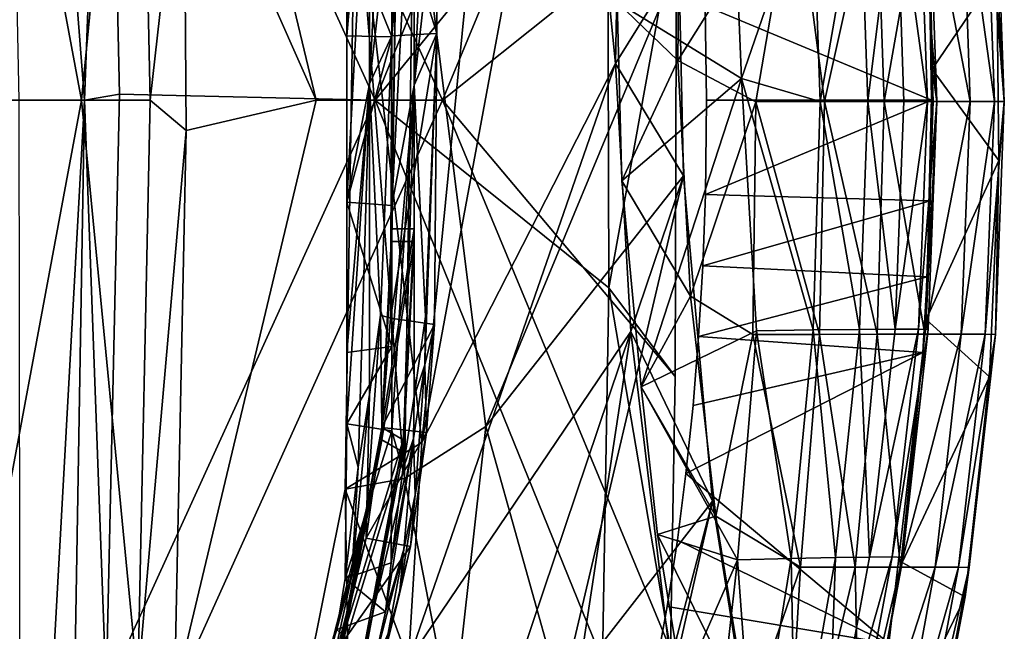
# Model space of a CAD drawing. Header units: inches. Extents: x -6.5 to 6.5, y -4.4 to 4.5.
# Tile 18 of 22: x 4.8 to 6.5, y -0.9 to 0.1. Entities that reach past the tile are written whole.
import ezdxf

# ---------------------------------------------------------------- set-up
doc = ezdxf.new("R2010")
doc.units = ezdxf.units.IN
doc.layers.get('0').update_dxf_attribs({"true_color": 0xc2ced6})

msp = doc.modelspace()

# ---------------------------------------------------------------- linework, layer by layer
for points in [[(5.4724, -0.2201), (5.5118, -0.2201), (5.5118, 2.4881), (5.4724, -0.2201)], [(5.5118, 2.4881), (5.4724, 2.4881), (5.4724, -0.2201), (5.5118, 2.4881)], [(5.4724, 2.4881), (5.4724, 2.4663), (5.4724, -0.242), (5.4724, 2.4881)], [(5.4724, -0.242), (5.4724, -0.2201), (5.4724, 2.4881), (5.4724, -0.242)], [(5.5118, -0.242), (5.5118, 2.4663), (5.5118, 2.4881), (5.5118, -0.242)], [(5.5118, 2.4881), (5.5118, -0.2201), (5.5118, -0.242), (5.5118, 2.4881)], [(5.5118, 2.4663), (5.5118, -0.242), (5.4724, -0.242), (5.5118, 2.4663)], [(5.4724, -0.242), (5.4724, 2.4663), (5.5118, 2.4663), (5.4724, -0.242)], [(4.7776, 2.0108), (4.8189, 0.0054), (4.934, 0.0054), (4.7776, 2.0108)], [(4.934, 0.0054), (4.9724, 1.0407), (4.7776, 2.0108), (4.934, 0.0054)], [(4.934, 0.0054), (4.9954, 0.016), (4.9724, 1.0407), (4.934, 0.0054)], [(4.9724, 1.0407), (4.9954, 0.016), (5.4431, 0.0054), (4.9724, 1.0407)], [(5.8417, 0.9882), (4.9724, 1.0407), (5.4431, 0.0054), (5.8417, 0.9882)], [(5.3396, 0.0054), (5.1079, 0.5288), (5.0904, 1.0452), (5.3396, 0.0054)], [(5.561, 0.0054), (5.3396, 0.0054), (5.0904, 1.0452), (5.561, 0.0054)], [(5.0904, 1.0452), (5.9605, 0.9679), (5.561, 0.0054), (5.0904, 1.0452)], [(4.9288, 0.0054), (4.7408, 1.0126), (5.0274, 1.0263), (4.9288, 0.0054)], [(5.0274, 1.0263), (5.049, 0.0054), (4.9288, 0.0054), (5.0274, 1.0263)], [(5.0274, 1.0263), (5.1079, 0.5288), (5.049, 0.0054), (5.0274, 1.0263)], [(4.7602, 0.0054), (4.7408, 1.0126), (4.9288, 0.0054), (4.7602, 0.0054)], [(5.8503, 0.5056), (5.8417, 0.9882), (5.4431, 0.0054), (5.8503, 0.5056)], [(5.9709, 0.3332), (5.561, 0.0054), (5.9605, 0.9679), (5.9709, 0.3332)], [(5.5249, -0.5945), (5.4082, 0.4271), (5.6748, 0.9286), (5.5249, -0.5945)], [(5.5249, -0.5945), (5.6748, 0.9286), (5.7882, 0.8277), (5.5249, -0.5945)], [(5.4331, 0.8508), (5.3937, 0.3125), (5.3937, 0.1183), (5.4331, 0.8508)], [(5.4331, 0.5776), (5.4331, 0.8508), (5.3937, 0.1183), (5.4331, 0.5776)], [(5.4724, 0.3119), (5.5118, 0.8493), (5.4724, 0.1162), (5.4724, 0.3119)], [(5.4724, 0.1162), (5.5118, 0.8493), (5.5118, 0.5759), (5.4724, 0.1162)], [(5.7882, 0.8277), (5.8644, 0.0695), (5.5249, -0.5945), (5.7882, 0.8277)], [(5.8644, 0.0695), (5.7882, 0.8277), (5.8734, 0.5615), (5.8644, 0.0695)], [(5.4724, 0.7954), (5.4331, 0.5776), (5.4331, 0.0338), (5.4724, 0.7954)], [(5.4331, 0.0338), (5.4724, 0.3751), (5.4724, 0.7954), (5.4331, 0.0338)], [(5.5511, 0.7984), (5.551, 0.3811), (5.5117, 0.0316), (5.5511, 0.7984)], [(5.5117, 0.0316), (5.5118, 0.5759), (5.5511, 0.7984), (5.5117, 0.0316)], [(5.4331, 0.0338), (5.4331, 0.5776), (5.3937, -0.1731), (5.4331, 0.0338)], [(5.4331, 0.5776), (5.3937, 0.1183), (5.3937, -0.1731), (5.4331, 0.5776)], [(5.5118, 0.5759), (5.4724, -0.1789), (5.4724, 0.1162), (5.5118, 0.5759)], [(5.4724, -0.1789), (5.5118, 0.5759), (5.5117, 0.0316), (5.4724, -0.1789)], [(5.9753, 0.2483), (5.8644, 0.0695), (5.8734, 0.5615), (5.9753, 0.2483)], [(5.049, 0.0054), (5.1079, 0.5288), (5.1122, -0.0478), (5.049, 0.0054)], [(5.1079, 0.5288), (5.3396, 0.0054), (5.1122, -0.0478), (5.1079, 0.5288)], [(5.8527, -0.3234), (5.8503, 0.5056), (5.4431, 0.0054), (5.8527, -0.3234)], [(5.9709, 0.3332), (5.8503, 0.5056), (5.8527, -0.3234), (5.9709, 0.3332)], [(5.4082, 0.4271), (5.4948, -0.6578), (5.5118, 0.4376), (5.4082, 0.4271)], [(5.5118, 0.4376), (5.4948, -0.6578), (5.6372, -0.5666), (5.5118, 0.4376)], [(5.9753, 0.2483), (5.5118, 0.4376), (5.6372, -0.5666), (5.9753, 0.2483)], [(6.4129, 0.402), (6.4041, 0.4358), (6.4187, 0.0598), (6.4129, 0.402)], [(6.5322, 0.2273), (6.4187, 0.0598), (6.4041, 0.4358), (6.5322, 0.2273)], [(5.4082, 0.4271), (5.5249, -0.5945), (5.3907, -0.676), (5.4082, 0.4271)], [(5.4082, 0.4271), (5.3907, -0.676), (5.4948, -0.6578), (5.4082, 0.4271)], [(5.9768, 0.4303), (5.8674, 0.177), (5.9734, 0.0752), (5.9768, 0.4303)], [(6.1785, 0.4018), (5.9768, 0.4303), (5.9734, 0.0752), (6.1785, 0.4018)], [(5.9734, 0.0752), (6.1101, 0.0027), (6.1785, 0.4018), (5.9734, 0.0752)], [(6.0848, 0.0434), (6.0705, 0.3967), (6.2088, 0.403), (6.0848, 0.0434)], [(6.2088, 0.403), (6.2225, 0.003), (6.0848, 0.0434), (6.2088, 0.403)], [(6.1101, 0.0027), (6.2306, 0.003), (6.1785, 0.4018), (6.1101, 0.0027)], [(6.3206, 0.4111), (6.1785, 0.4018), (6.2306, 0.003), (6.3206, 0.4111)], [(6.2225, 0.003), (6.2088, 0.403), (6.2924, 0.4028), (6.2225, 0.003)], [(6.2924, 0.4028), (6.3061, 0.0034), (6.2225, 0.003), (6.2924, 0.4028)], [(6.2306, 0.003), (6.3347, 0.0032), (6.3206, 0.4111), (6.2306, 0.003)], [(6.3061, 0.0034), (6.2924, 0.4028), (6.3556, 0.4025), (6.3061, 0.0034)], [(6.3556, 0.4025), (6.3695, 0.0035), (6.3061, 0.0034), (6.3556, 0.4025)], [(6.4065, 0.4112), (6.3206, 0.4111), (6.3347, 0.0032), (6.4065, 0.4112)], [(6.3347, 0.0032), (6.4205, 0.0033), (6.4065, 0.4112), (6.3347, 0.0032)], [(6.3556, 0.4025), (6.3963, 0.4022), (6.4105, 0.0034), (6.3556, 0.4025)], [(6.4105, 0.0034), (6.3695, 0.0035), (6.3556, 0.4025), (6.4105, 0.0034)], [(6.3963, 0.4022), (6.4129, 0.402), (6.4272, 0.003), (6.3963, 0.4022)], [(6.4272, 0.003), (6.4105, 0.0034), (6.3963, 0.4022), (6.4272, 0.003)], [(6.4065, 0.4112), (6.4205, 0.0033), (6.4856, 0.0033), (6.4065, 0.4112)], [(6.4856, 0.0033), (6.4715, 0.4111), (6.4065, 0.4112), (6.4856, 0.0033)], [(6.4187, 0.0598), (6.4272, 0.003), (6.4129, 0.402), (6.4187, 0.0598)], [(6.4715, 0.4111), (6.4856, 0.0033), (6.528, 0.0032), (6.4715, 0.4111)], [(6.528, 0.0032), (6.5135, 0.411), (6.4715, 0.4111), (6.528, 0.0032)], [(6.5135, 0.411), (6.528, 0.0032), (6.5453, 0.0029), (6.5135, 0.411)], [(6.5453, 0.0029), (6.5306, 0.4107), (6.5135, 0.411), (6.5453, 0.0029)], [(6.5453, 0.0029), (6.5322, 0.2273), (6.5306, 0.4107), (6.5453, 0.0029)], [(5.5514, 0.1223), (5.551, 0.3811), (5.4724, 0.3751), (5.5514, 0.1223)], [(5.551, 0.3811), (5.5514, 0.1223), (5.5117, 0.0316), (5.551, 0.3811)], [(6.0705, 0.3967), (6.0848, 0.0434), (5.8674, 0.177), (6.0705, 0.3967)], [(5.4331, 0.0338), (5.4724, 0.1184), (5.4724, 0.3751), (5.4331, 0.0338)], [(5.4724, 0.3751), (5.4724, 0.1184), (5.5514, 0.1223), (5.4724, 0.3751)], [(5.561, 0.0054), (5.9709, 0.3332), (5.9688, -0.4788), (5.561, 0.0054)], [(5.9709, 0.3332), (5.8527, -0.3234), (5.9688, -0.4788), (5.9709, 0.3332)], [(5.4724, 0.1162), (5.3937, 0.1183), (5.3937, 0.3125), (5.4724, 0.1162)], [(5.3937, 0.3125), (5.4724, 0.3119), (5.4724, 0.1162), (5.3937, 0.3125)], [(5.6372, -0.5666), (5.9835, -0.127), (5.9753, 0.2483), (5.6372, -0.5666)], [(5.9753, 0.2483), (5.9835, -0.127), (5.8644, 0.0695), (5.9753, 0.2483)], [(6.4187, 0.0598), (6.5322, 0.2273), (6.5355, -0.1006), (6.4187, 0.0598)], [(6.5355, -0.1006), (6.5322, 0.2273), (6.5453, 0.0029), (6.5355, -0.1006)], [(5.8753, -0.1357), (5.8674, 0.177), (6.0848, 0.0434), (5.8753, -0.1357)], [(5.8753, -0.1357), (5.9734, 0.0752), (5.8674, 0.177), (5.8753, -0.1357)], [(6.4151, 0.1815), (6.0215, 0.1706), (6.4176, 0.0053), (6.4151, 0.1815)], [(6.4151, 0.1815), (6.4176, 0.0053), (6.0215, 0.1706), (6.4151, 0.1815)], [(6.4151, 0.1815), (6.4151, 0.1815), (6.4176, 0.0053), (6.4151, 0.1815)], [(6.4176, 0.0053), (6.4176, 0.0053), (6.4151, 0.1815), (6.4176, 0.0053)], [(6.0239, 0.0052), (6.0215, 0.1706), (6.0215, 0.1706), (6.0239, 0.0052)], [(6.0215, 0.1706), (6.0239, 0.0052), (6.0239, 0.0052), (6.0215, 0.1706)], [(6.0239, 0.0052), (6.4176, 0.0053), (6.0215, 0.1706), (6.0239, 0.0052)], [(6.0239, 0.0052), (6.0215, 0.1706), (6.4176, 0.0053), (6.0239, 0.0052)], [(5.4703, -0.3768), (5.5514, 0.1223), (5.4724, 0.1184), (5.4703, -0.3768)], [(5.5514, 0.1223), (5.4703, -0.3768), (5.5472, -0.388), (5.5514, 0.1223)], [(5.5514, 0.1223), (5.5312, -0.3738), (5.5117, 0.0316), (5.5514, 0.1223)], [(5.5514, 0.1223), (5.5303, -0.4583), (5.5312, -0.3738), (5.5514, 0.1223)], [(5.5303, -0.4583), (5.5514, 0.1223), (5.5472, -0.388), (5.5303, -0.4583)], [(5.3937, -0.1731), (5.3937, 0.1183), (5.4724, 0.1162), (5.3937, -0.1731)], [(5.4724, 0.1162), (5.4724, -0.1789), (5.3937, -0.1731), (5.4724, 0.1162)], [(5.4724, 0.1184), (5.4331, 0.0338), (5.4528, -0.3715), (5.4724, 0.1184)], [(5.4703, -0.3768), (5.4724, 0.1184), (5.4528, -0.3715), (5.4703, -0.3768)], [(5.8644, 0.0695), (5.8911, -0.4002), (5.5014, -0.9763), (5.8644, 0.0695)], [(5.5014, -0.9763), (5.5249, -0.5945), (5.8644, 0.0695), (5.5014, -0.9763)], [(5.9835, -0.127), (5.8911, -0.4002), (5.8644, 0.0695), (5.9835, -0.127)], [(5.8753, -0.1357), (5.9957, -0.3379), (5.9734, 0.0752), (5.8753, -0.1357)], [(6.1101, 0.0027), (5.9734, 0.0752), (5.9957, -0.3379), (6.1101, 0.0027)], [(6.4272, 0.003), (6.4187, 0.0598), (6.4082, -0.3791), (6.4272, 0.003)], [(6.5355, -0.1006), (6.4082, -0.3791), (6.4187, 0.0598), (6.5355, -0.1006)], [(5.9092, -0.4968), (5.8753, -0.1357), (6.0848, 0.0434), (5.9092, -0.4968)], [(6.0848, 0.0434), (6.1111, -0.3987), (5.9092, -0.4968), (6.0848, 0.0434)], [(6.0848, 0.0434), (6.2225, 0.003), (6.2102, -0.3973), (6.0848, 0.0434)], [(6.2102, -0.3973), (6.1111, -0.3987), (6.0848, 0.0434), (6.2102, -0.3973)], [(5.3937, -0.1731), (5.3937, -0.437), (5.4331, 0.0338), (5.3937, -0.1731)], [(5.3937, -0.437), (5.3937, -0.5617), (5.4331, 0.0338), (5.3937, -0.437)], [(5.3937, -0.5617), (5.4134, -0.6379), (5.4331, 0.0338), (5.3937, -0.5617)], [(5.4134, -0.6379), (5.4331, -0.5104), (5.4331, 0.0338), (5.4134, -0.6379)], [(5.4331, 0.0338), (5.4331, -0.5104), (5.4528, -0.3715), (5.4331, 0.0338)], [(5.4723, -0.4261), (5.5117, 0.0316), (5.4723, -0.5741), (5.4723, -0.4261)], [(5.5117, 0.0316), (5.4723, -0.4261), (5.4724, -0.1789), (5.5117, 0.0316)], [(5.4919, -0.6424), (5.4723, -0.5741), (5.5117, 0.0316), (5.4919, -0.6424)], [(5.5116, -0.5137), (5.4919, -0.6424), (5.5117, 0.0316), (5.5116, -0.5137)], [(5.5312, -0.3738), (5.5116, -0.5137), (5.5117, 0.0316), (5.5312, -0.3738)], [(4.7602, 0.0054), (4.9288, 0.0054), (4.7408, -1.0018), (4.7602, 0.0054)], [(5.0274, -1.0156), (4.7408, -1.0018), (4.9288, 0.0054), (5.0274, -1.0156)], [(4.8222, -2.0214), (4.934, 0.0054), (4.8189, 0.0054), (4.8222, -2.0214)], [(4.934, 0.0054), (4.8222, -2.0214), (4.8993, -2.0398), (4.934, 0.0054)], [(4.8993, -2.0398), (4.9722, -1.029), (4.934, 0.0054), (4.8993, -2.0398)], [(4.9288, 0.0054), (5.049, 0.0054), (5.0274, -1.0156), (4.9288, 0.0054)], [(4.934, 0.0054), (4.9722, -1.029), (4.9954, 0.016), (4.934, 0.0054)], [(4.9722, -1.029), (5.4431, 0.0054), (4.9954, 0.016), (4.9722, -1.029)], [(5.8417, -0.9774), (5.4431, 0.0054), (4.9722, -1.029), (5.8417, -0.9774)], [(5.0274, -1.0156), (5.049, 0.0054), (5.1122, -0.0478), (5.0274, -1.0156)], [(5.3396, 0.0054), (5.0917, -1.0347), (5.1122, -0.0478), (5.3396, 0.0054)], [(5.0917, -1.0347), (5.3396, 0.0054), (5.561, 0.0054), (5.0917, -1.0347)], [(5.9605, -0.9571), (5.0917, -1.0347), (5.561, 0.0054), (5.9605, -0.9571)], [(5.8527, -0.3234), (5.4431, 0.0054), (5.8417, -0.9774), (5.8527, -0.3234)], [(5.9688, -0.4788), (5.9605, -0.9571), (5.561, 0.0054), (5.9688, -0.4788)], [(5.9957, -0.3379), (6.1048, -0.4053), (6.1101, 0.0027), (5.9957, -0.3379)], [(6.0218, -0.1601), (6.4154, -0.1708), (6.4176, 0.0053), (6.0218, -0.1601)], [(6.0239, 0.0052), (6.0218, -0.1601), (6.4176, 0.0053), (6.0239, 0.0052)], [(6.0218, -0.1601), (6.4176, 0.0053), (6.4154, -0.1708), (6.0218, -0.1601)], [(6.0239, 0.0052), (6.4176, 0.0053), (6.0218, -0.1601), (6.0239, 0.0052)], [(6.0218, -0.1601), (6.0239, 0.0052), (6.0218, -0.1601), (6.0218, -0.1601)], [(6.0239, 0.0052), (6.0239, 0.0052), (6.0218, -0.1601), (6.0239, 0.0052)], [(6.1101, 0.0027), (6.1048, -0.4053), (6.2213, -0.405), (6.1101, 0.0027)], [(6.2213, -0.405), (6.2306, 0.003), (6.1101, 0.0027), (6.2213, -0.405)], [(6.2918, -0.3962), (6.2102, -0.3973), (6.2225, 0.003), (6.2918, -0.3962)], [(6.2306, 0.003), (6.2213, -0.405), (6.3225, -0.4048), (6.2306, 0.003)], [(6.2225, 0.003), (6.3061, 0.0034), (6.2918, -0.3962), (6.2225, 0.003)], [(6.3225, -0.4048), (6.3347, 0.0032), (6.2306, 0.003), (6.3225, -0.4048)], [(6.354, -0.3957), (6.2918, -0.3962), (6.3061, 0.0034), (6.354, -0.3957)], [(6.3061, 0.0034), (6.3695, 0.0035), (6.354, -0.3957), (6.3061, 0.0034)], [(6.3347, 0.0032), (6.3225, -0.4048), (6.4061, -0.4047), (6.3347, 0.0032)], [(6.4061, -0.4047), (6.4205, 0.0033), (6.3347, 0.0032), (6.4061, -0.4047)], [(6.354, -0.3957), (6.3695, 0.0035), (6.4105, 0.0034), (6.354, -0.3957)], [(6.4105, 0.0034), (6.3947, -0.3956), (6.354, -0.3957), (6.4105, 0.0034)], [(6.3947, -0.3956), (6.4105, 0.0034), (6.4272, 0.003), (6.3947, -0.3956)], [(6.4272, 0.003), (6.4119, -0.3962), (6.3947, -0.3956), (6.4272, 0.003)], [(6.4856, 0.0033), (6.4205, 0.0033), (6.4061, -0.4047), (6.4856, 0.0033)], [(6.4061, -0.4047), (6.4699, -0.4047), (6.4856, 0.0033), (6.4061, -0.4047)], [(6.4082, -0.3791), (6.4119, -0.3962), (6.4272, 0.003), (6.4082, -0.3791)], [(6.4154, -0.1708), (6.4154, -0.1708), (6.4176, 0.0053), (6.4154, -0.1708)], [(6.4176, 0.0053), (6.4176, 0.0053), (6.4154, -0.1708), (6.4176, 0.0053)], [(6.528, 0.0032), (6.4856, 0.0033), (6.4699, -0.4047), (6.528, 0.0032)], [(6.4699, -0.4047), (6.5118, -0.4049), (6.528, 0.0032), (6.4699, -0.4047)], [(6.5453, 0.0029), (6.528, 0.0032), (6.5118, -0.4049), (6.5453, 0.0029)], [(6.5118, -0.4049), (6.5296, -0.4051), (6.5453, 0.0029), (6.5118, -0.4049)], [(6.5355, -0.1006), (6.5453, 0.0029), (6.5296, -0.4051), (6.5355, -0.1006)], [(5.1122, -0.0478), (5.0917, -1.0347), (5.0274, -1.0156), (5.1122, -0.0478)], [(6.5355, -0.1006), (6.5195, -0.4794), (6.4082, -0.3791), (6.5355, -0.1006)], [(6.5296, -0.4051), (6.5195, -0.4794), (6.5355, -0.1006), (6.5296, -0.4051)], [(5.9835, -0.127), (5.6372, -0.5666), (5.7692, -1.0385), (5.9835, -0.127)], [(5.7692, -1.0385), (6.034, -0.6974), (5.9835, -0.127), (5.7692, -1.0385)], [(5.8753, -0.1357), (5.9092, -0.4968), (5.9957, -0.3379), (5.8753, -0.1357)], [(5.9835, -0.127), (6.034, -0.6974), (5.8911, -0.4002), (5.9835, -0.127)], [(6.0218, -0.1601), (6.0218, -0.1601), (6.0171, -0.285), (6.0218, -0.1601)], [(6.0171, -0.285), (6.0171, -0.285), (6.0218, -0.1601), (6.0171, -0.285)], [(6.4154, -0.1708), (6.0218, -0.1601), (6.0171, -0.285), (6.4154, -0.1708)], [(6.4154, -0.1708), (6.0171, -0.285), (6.0218, -0.1601), (6.4154, -0.1708)], [(6.4104, -0.3039), (6.4154, -0.1708), (6.0171, -0.285), (6.4104, -0.3039)], [(6.4104, -0.3039), (6.0171, -0.285), (6.4154, -0.1708), (6.4104, -0.3039)], [(6.4104, -0.3039), (6.4104, -0.3039), (6.4154, -0.1708), (6.4104, -0.3039)], [(6.4154, -0.1708), (6.4154, -0.1708), (6.4104, -0.3039), (6.4154, -0.1708)], [(5.3937, -0.437), (5.3937, -0.1731), (5.4723, -0.4261), (5.3937, -0.437)], [(5.3937, -0.1731), (5.4724, -0.1789), (5.4723, -0.4261), (5.3937, -0.1731)], [(5.5118, -0.2201), (5.4724, -0.2201), (5.4551, -0.5682), (5.5118, -0.2201)], [(5.4923, -0.5896), (5.5118, -0.2201), (5.4551, -0.5682), (5.4923, -0.5896)], [(5.4724, -0.2201), (5.4724, -0.242), (5.4551, -0.5901), (5.4724, -0.2201)], [(5.4551, -0.5901), (5.4551, -0.5682), (5.4724, -0.2201), (5.4551, -0.5901)], [(5.5118, -0.242), (5.5118, -0.2201), (5.4923, -0.5896), (5.5118, -0.242)], [(5.5118, -0.242), (5.4551, -0.5901), (5.4724, -0.242), (5.5118, -0.242)], [(5.4923, -0.6114), (5.4551, -0.5901), (5.5118, -0.242), (5.4923, -0.6114)], [(5.4923, -0.5896), (5.4923, -0.6114), (5.5118, -0.242), (5.4923, -0.5896)], [(6.0171, -0.285), (6.0098, -0.4088), (6.0171, -0.285), (6.0171, -0.285)], [(6.0171, -0.285), (6.0098, -0.4088), (6.0098, -0.4088), (6.0171, -0.285)], [(6.4104, -0.3039), (6.0171, -0.285), (6.0098, -0.4088), (6.4104, -0.3039)], [(6.4104, -0.3039), (6.0098, -0.4088), (6.0171, -0.285), (6.4104, -0.3039)], [(6.0098, -0.4088), (6.4026, -0.4365), (6.4104, -0.3039), (6.0098, -0.4088)], [(6.0098, -0.4088), (6.4104, -0.3039), (6.4026, -0.4365), (6.0098, -0.4088)], [(6.4026, -0.4365), (6.4026, -0.4365), (6.4104, -0.3039), (6.4026, -0.4365)], [(6.4104, -0.3039), (6.4104, -0.3039), (6.4026, -0.4365), (6.4104, -0.3039)], [(5.8417, -0.9774), (5.9605, -0.9571), (5.8527, -0.3234), (5.8417, -0.9774)], [(5.9605, -0.9571), (5.9688, -0.4788), (5.8527, -0.3234), (5.9605, -0.9571)], [(5.9092, -0.4968), (6.0402, -0.7236), (5.9957, -0.3379), (5.9092, -0.4968)], [(6.1048, -0.4053), (5.9957, -0.3379), (6.0402, -0.7236), (6.1048, -0.4053)], [(5.4288, -0.7083), (5.4551, -0.5682), (5.4528, -0.3715), (5.4288, -0.7083)], [(5.4528, -0.3715), (5.4331, -0.5104), (5.4288, -0.7083), (5.4528, -0.3715)], [(5.4703, -0.3768), (5.4528, -0.3715), (5.4551, -0.5682), (5.4703, -0.3768)], [(5.5472, -0.388), (5.4703, -0.3768), (5.4551, -0.5682), (5.5472, -0.388)], [(5.5116, -0.5137), (5.5312, -0.3738), (5.5303, -0.4583), (5.5116, -0.5137)], [(6.4119, -0.3962), (6.4082, -0.3791), (6.3662, -0.8046), (6.4119, -0.3962)], [(6.5195, -0.4794), (6.3662, -0.8046), (6.4082, -0.3791), (6.5195, -0.4794)], [(5.4551, -0.5682), (5.5332, -0.577), (5.5472, -0.388), (5.4551, -0.5682)], [(5.5303, -0.4583), (5.5472, -0.388), (5.5332, -0.577), (5.5303, -0.4583)], [(6.2102, -0.3973), (6.2918, -0.3962), (6.2495, -0.7961), (6.2102, -0.3973)], [(6.3093, -0.7952), (6.2495, -0.7961), (6.2918, -0.3962), (6.3093, -0.7952)], [(6.2918, -0.3962), (6.354, -0.3957), (6.3093, -0.7952), (6.2918, -0.3962)], [(6.3093, -0.7952), (6.354, -0.3957), (6.3947, -0.3956), (6.3093, -0.7952)], [(6.3947, -0.3956), (6.3491, -0.7951), (6.3093, -0.7952), (6.3947, -0.3956)], [(6.3491, -0.7951), (6.3947, -0.3956), (6.4119, -0.3962), (6.3491, -0.7951)], [(6.4119, -0.3962), (6.3671, -0.7958), (6.3491, -0.7951), (6.4119, -0.3962)], [(6.3662, -0.8046), (6.3671, -0.7958), (6.4119, -0.3962), (6.3662, -0.8046)], [(5.6222, -1.1982), (5.5014, -0.9763), (5.8911, -0.4002), (5.6222, -1.1982)], [(5.8911, -0.4002), (5.7532, -1.3082), (5.6222, -1.1982), (5.8911, -0.4002)], [(5.8911, -0.4002), (5.9607, -0.9775), (5.7532, -1.3082), (5.8911, -0.4002)], [(6.034, -0.6974), (5.9607, -0.9775), (5.8911, -0.4002), (6.034, -0.6974)], [(5.9092, -0.4968), (6.1111, -0.3987), (6.0777, -0.7999), (5.9092, -0.4968)], [(6.0098, -0.4088), (6.0098, -0.4088), (6, -0.5299), (6.0098, -0.4088)], [(6.0098, -0.4088), (6, -0.5299), (6, -0.5299), (6.0098, -0.4088)], [(6.4026, -0.4365), (6.0098, -0.4088), (6, -0.5299), (6.4026, -0.4365)], [(6.4026, -0.4365), (6, -0.5299), (6.0098, -0.4088), (6.4026, -0.4365)], [(6.1048, -0.4053), (6.0402, -0.7236), (6.1881, -0.8131), (6.1048, -0.4053)], [(6.1717, -0.7977), (6.0777, -0.7999), (6.1111, -0.3987), (6.1717, -0.7977)], [(6.1881, -0.8131), (6.2213, -0.405), (6.1048, -0.4053), (6.1881, -0.8131)], [(6.1111, -0.3987), (6.2102, -0.3973), (6.1717, -0.7977), (6.1111, -0.3987)], [(6.2495, -0.7961), (6.1717, -0.7977), (6.2102, -0.3973), (6.2495, -0.7961)], [(6.2213, -0.405), (6.1881, -0.8131), (6.2838, -0.8129), (6.2213, -0.405)], [(6.2838, -0.8129), (6.3225, -0.4048), (6.2213, -0.405), (6.2838, -0.8129)], [(6.3225, -0.4048), (6.2838, -0.8129), (6.3633, -0.8129), (6.3225, -0.4048)], [(6.3633, -0.8129), (6.4061, -0.4047), (6.3225, -0.4048), (6.3633, -0.8129)], [(6.4699, -0.4047), (6.4061, -0.4047), (6.3633, -0.8129), (6.4699, -0.4047)], [(6.3633, -0.8129), (6.4244, -0.8129), (6.4699, -0.4047), (6.3633, -0.8129)], [(6.5118, -0.4049), (6.4699, -0.4047), (6.4244, -0.8129), (6.5118, -0.4049)], [(6.4244, -0.8129), (6.4653, -0.813), (6.5118, -0.4049), (6.4244, -0.8129)], [(6.5296, -0.4051), (6.5118, -0.4049), (6.4653, -0.813), (6.5296, -0.4051)], [(6.4653, -0.813), (6.4838, -0.8133), (6.5296, -0.4051), (6.4653, -0.813)], [(6.5195, -0.4794), (6.5296, -0.4051), (6.4838, -0.8133), (6.5195, -0.4794)], [(5.3937, -0.5617), (5.3937, -0.437), (5.4723, -0.4261), (5.3937, -0.5617)], [(5.3937, -0.5617), (5.4723, -0.4261), (5.4723, -0.5741), (5.3937, -0.5617)], [(6.3432, -0.9467), (6.4026, -0.4365), (5.9877, -0.6486), (6.3432, -0.9467)], [(6.4026, -0.4365), (6, -0.5299), (5.9877, -0.6486), (6.4026, -0.4365)], [(6.3432, -0.9467), (5.9877, -0.6486), (6.4026, -0.4365), (6.3432, -0.9467)], [(6.4026, -0.4365), (5.9877, -0.6486), (6, -0.5299), (6.4026, -0.4365)], [(6.3432, -0.9467), (6.3432, -0.9467), (6.4026, -0.4365), (6.3432, -0.9467)], [(6.4026, -0.4365), (6.4026, -0.4365), (6.3432, -0.9467), (6.4026, -0.4365)], [(5.5101, -0.5877), (5.5303, -0.4583), (5.5133, -0.6863), (5.5101, -0.5877)], [(5.5101, -0.5877), (5.5116, -0.5137), (5.5303, -0.4583), (5.5101, -0.5877)], [(5.5332, -0.577), (5.5133, -0.6863), (5.5303, -0.4583), (5.5332, -0.577)], [(6.5195, -0.4794), (6.4766, -0.8651), (6.3662, -0.8046), (6.5195, -0.4794)], [(6.4838, -0.8133), (6.4766, -0.8651), (6.5195, -0.4794), (6.4838, -0.8133)], [(6.0777, -0.7999), (5.9376, -0.7559), (5.9092, -0.4968), (6.0777, -0.7999)], [(5.9092, -0.4968), (5.9376, -0.7559), (6.0402, -0.7236), (5.9092, -0.4968)], [(5.4023, -0.8244), (5.4288, -0.7083), (5.4331, -0.5104), (5.4023, -0.8244)], [(5.4023, -0.8244), (5.4331, -0.5104), (5.4134, -0.6379), (5.4023, -0.8244)], [(5.4919, -0.6424), (5.5116, -0.5137), (5.5101, -0.5877), (5.4919, -0.6424)], [(5.9877, -0.6486), (5.9877, -0.6486), (6, -0.5299), (5.9877, -0.6486)], [(6, -0.5299), (5.9877, -0.6486), (6, -0.5299), (6, -0.5299)], [(5.4551, -0.5682), (5.3827, -0.9498), (5.4923, -0.5896), (5.4551, -0.5682)], [(5.3827, -0.9717), (5.3827, -0.9498), (5.4551, -0.5682), (5.3827, -0.9717)], [(5.4551, -0.5682), (5.4551, -0.5901), (5.3827, -0.9717), (5.4551, -0.5682)], [(5.3908, -0.8329), (5.3937, -0.5617), (5.4723, -0.5741), (5.3908, -0.8329)], [(5.4134, -0.6379), (5.3937, -0.5617), (5.3908, -0.8329), (5.4134, -0.6379)], [(5.5332, -0.577), (5.4551, -0.5682), (5.4276, -0.762), (5.5332, -0.577)], [(5.4288, -0.7083), (5.4276, -0.762), (5.4551, -0.5682), (5.4288, -0.7083)], [(5.5785, -1.0886), (5.6372, -0.5666), (5.4948, -0.6578), (5.5785, -1.0886)], [(5.7692, -1.0385), (5.6372, -0.5666), (5.5785, -1.0886), (5.7692, -1.0385)], [(5.3908, -0.8329), (5.4723, -0.5741), (5.4714, -0.8056), (5.3908, -0.8329)], [(5.4276, -0.762), (5.505, -0.7765), (5.5332, -0.577), (5.4276, -0.762)], [(5.4919, -0.6424), (5.4714, -0.8056), (5.4723, -0.5741), (5.4919, -0.6424)], [(5.5133, -0.6863), (5.5332, -0.577), (5.505, -0.7765), (5.5133, -0.6863)], [(5.4923, -0.5896), (5.3827, -0.9498), (5.4255, -0.9436), (5.4923, -0.5896)], [(5.4551, -0.5901), (5.4923, -0.6114), (5.3827, -0.9717), (5.4551, -0.5901)], [(5.5249, -0.5945), (5.5014, -0.9763), (5.3907, -0.676), (5.5249, -0.5945)], [(5.4923, -0.5896), (5.4255, -0.9436), (5.4255, -0.9655), (5.4923, -0.5896)], [(5.4255, -0.9655), (5.4923, -0.6114), (5.4923, -0.5896), (5.4255, -0.9655)], [(5.5101, -0.5877), (5.4614, -0.8915), (5.4714, -0.8056), (5.5101, -0.5877)], [(5.4614, -0.8915), (5.5101, -0.5877), (5.4933, -0.7816), (5.4614, -0.8915)], [(5.4714, -0.8056), (5.4919, -0.6424), (5.5101, -0.5877), (5.4714, -0.8056)], [(5.5133, -0.6863), (5.4933, -0.7816), (5.5101, -0.5877), (5.5133, -0.6863)], [(5.4923, -0.6114), (5.4255, -0.9655), (5.3827, -0.9717), (5.4923, -0.6114)], [(5.4023, -0.8244), (5.4134, -0.6379), (5.3908, -0.8329), (5.4023, -0.8244)], [(5.9877, -0.6486), (5.9726, -0.7657), (5.9726, -0.7657), (5.9877, -0.6486)], [(5.9726, -0.7657), (5.9877, -0.6486), (5.9877, -0.6486), (5.9726, -0.7657)], [(5.9726, -0.7657), (6.3432, -0.9467), (5.9877, -0.6486), (5.9726, -0.7657)], [(5.9726, -0.7657), (5.9877, -0.6486), (6.3432, -0.9467), (5.9726, -0.7657)], [(5.3973, -1.0698), (5.4948, -0.6578), (5.3907, -0.676), (5.3973, -1.0698)], [(5.5785, -1.0886), (5.4948, -0.6578), (5.3973, -1.0698), (5.5785, -1.0886)], [(5.3907, -0.676), (5.5014, -0.9763), (5.3218, -1.0198), (5.3907, -0.676)], [(5.3907, -0.676), (5.3218, -1.0198), (5.3973, -1.0698), (5.3907, -0.676)], [(5.4933, -0.7816), (5.5133, -0.6863), (5.4856, -0.8599), (5.4933, -0.7816)], [(5.505, -0.7765), (5.4856, -0.8599), (5.5133, -0.6863), (5.505, -0.7765)], [(5.87, -1.4203), (6.034, -0.6974), (5.7692, -1.0385), (5.87, -1.4203)], [(6.1012, -1.1204), (6.034, -0.6974), (5.87, -1.4203), (6.1012, -1.1204)], [(6.1012, -1.1204), (5.9607, -0.9775), (6.034, -0.6974), (6.1012, -1.1204)], [(5.4288, -0.7083), (5.4023, -0.8244), (5.3375, -1.0621), (5.4288, -0.7083)], [(5.4288, -0.7083), (5.3375, -1.0621), (5.3602, -1.0197), (5.4288, -0.7083)], [(5.4288, -0.7083), (5.3602, -1.0197), (5.4276, -0.762), (5.4288, -0.7083)], [(5.9376, -0.7559), (6.0974, -1.0776), (6.0402, -0.7236), (5.9376, -0.7559)], [(6.0974, -1.0776), (6.1881, -0.8131), (6.0402, -0.7236), (6.0974, -1.0776)], [(5.9815, -1.0214), (5.9376, -0.7559), (6.0777, -0.7999), (5.9815, -1.0214)], [(5.9376, -0.7559), (5.9815, -1.0214), (6.0974, -1.0776), (5.9376, -0.7559)], [(5.4276, -0.762), (5.3602, -1.0197), (5.3827, -0.9498), (5.4276, -0.762)], [(5.505, -0.7765), (5.4276, -0.762), (5.3827, -0.9498), (5.505, -0.7765)], [(5.9548, -0.8821), (5.9548, -0.8821), (5.9726, -0.7657), (5.9548, -0.8821)], [(5.9726, -0.7657), (5.9726, -0.7657), (5.9548, -0.8821), (5.9726, -0.7657)], [(5.9726, -0.7657), (5.9548, -0.8821), (6.3432, -0.9467), (5.9726, -0.7657)], [(5.9726, -0.7657), (6.3432, -0.9467), (5.9548, -0.8821), (5.9726, -0.7657)], [(5.3827, -0.9498), (5.458, -0.9725), (5.505, -0.7765), (5.3827, -0.9498)], [(5.441, -0.9838), (5.4614, -0.8915), (5.4933, -0.7816), (5.441, -0.9838)], [(5.441, -0.9838), (5.4933, -0.7816), (5.466, -0.9287), (5.441, -0.9838)], [(5.4856, -0.8599), (5.505, -0.7765), (5.458, -0.9725), (5.4856, -0.8599)], [(5.4856, -0.8599), (5.466, -0.9287), (5.4933, -0.7816), (5.4856, -0.8599)], [(5.4714, -0.8056), (5.4614, -0.8915), (5.3908, -0.8329), (5.4714, -0.8056)], [(6.0269, -1.2559), (5.9815, -1.0214), (6.0777, -0.7999), (6.0269, -1.2559)], [(6.107, -1.1985), (6.0269, -1.2559), (6.0777, -0.7999), (6.107, -1.1985)], [(6.0777, -0.7999), (6.1717, -0.7977), (6.107, -1.1985), (6.0777, -0.7999)], [(6.1793, -1.1964), (6.107, -1.1985), (6.1717, -0.7977), (6.1793, -1.1964)], [(6.1717, -0.7977), (6.2495, -0.7961), (6.1793, -1.1964), (6.1717, -0.7977)], [(6.2354, -1.1952), (6.1793, -1.1964), (6.2495, -0.7961), (6.2354, -1.1952)], [(6.2354, -1.1952), (6.3093, -0.7952), (6.3491, -0.7951), (6.2354, -1.1952)], [(6.3491, -0.7951), (6.2739, -1.195), (6.2354, -1.1952), (6.3491, -0.7951)], [(6.2495, -0.7961), (6.3093, -0.7952), (6.2354, -1.1952), (6.2495, -0.7961)], [(6.2739, -1.195), (6.3491, -0.7951), (6.3671, -0.7958), (6.2739, -1.195)], [(6.3671, -0.7958), (6.2808, -1.2694), (6.2739, -1.195), (6.3671, -0.7958)], [(6.3662, -0.8046), (6.2808, -1.2694), (6.3671, -0.7958), (6.3662, -0.8046)], [(6.4766, -0.8651), (6.2808, -1.2694), (6.3662, -0.8046), (6.4766, -0.8651)], [(5.3518, -1.002), (5.3375, -1.0621), (5.4023, -0.8244), (5.3518, -1.002)], [(5.4023, -0.8244), (5.376, -0.9221), (5.3518, -1.002), (5.4023, -0.8244)], [(5.376, -0.9221), (5.4023, -0.8244), (5.3908, -0.8329), (5.376, -0.9221)], [(6.1881, -0.8131), (6.0974, -1.0776), (6.1568, -1.3502), (6.1881, -0.8131)], [(6.1568, -1.3502), (6.2921, -1.2212), (6.2838, -0.8129), (6.1568, -1.3502)], [(6.2838, -0.8129), (6.1881, -0.8131), (6.1568, -1.3502), (6.2838, -0.8129)], [(6.2921, -1.2212), (6.3633, -0.8129), (6.2838, -0.8129), (6.2921, -1.2212)], [(6.4244, -0.8129), (6.3633, -0.8129), (6.2921, -1.2212), (6.4244, -0.8129)], [(6.2921, -1.2212), (6.3493, -1.2213), (6.4244, -0.8129), (6.2921, -1.2212)], [(6.4653, -0.813), (6.4244, -0.8129), (6.3493, -1.2213), (6.4653, -0.813)], [(6.3493, -1.2213), (6.3885, -1.2214), (6.4653, -0.813), (6.3493, -1.2213)], [(6.4838, -0.8133), (6.4653, -0.813), (6.3885, -1.2214), (6.4838, -0.8133)], [(6.4838, -0.8133), (6.3885, -1.2214), (6.3909, -1.3152), (6.4838, -0.8133)], [(6.3909, -1.3152), (6.4766, -0.8651), (6.4838, -0.8133), (6.3909, -1.3152)], [(5.4614, -0.8915), (5.376, -0.9221), (5.3908, -0.8329), (5.4614, -0.8915)], [(5.466, -0.9287), (5.4856, -0.8599), (5.4403, -1.0304), (5.466, -0.9287)], [(5.4856, -0.8599), (5.458, -0.9725), (5.4403, -1.0304), (5.4856, -0.8599)], [(6.4766, -0.8651), (6.3909, -1.3152), (6.2808, -1.2694), (6.4766, -0.8651)], [(5.376, -0.9221), (5.4614, -0.8915), (5.441, -0.9838), (5.376, -0.9221)], [(5.927, -1.0325), (5.9548, -0.8821), (5.927, -1.0325), (5.927, -1.0325)], [(5.927, -1.0325), (5.9548, -0.8821), (5.9548, -0.8821), (5.927, -1.0325)], [(5.9548, -0.8821), (5.927, -1.0325), (6.3432, -0.9467), (5.9548, -0.8821)], [(5.9548, -0.8821), (6.3432, -0.9467), (5.927, -1.0325), (5.9548, -0.8821)], [(5.3518, -1.002), (5.376, -0.9221), (5.441, -0.9838), (5.3518, -1.002)]]:
    msp.add_lwpolyline(points)

doc.saveas('drawing.dxf')
